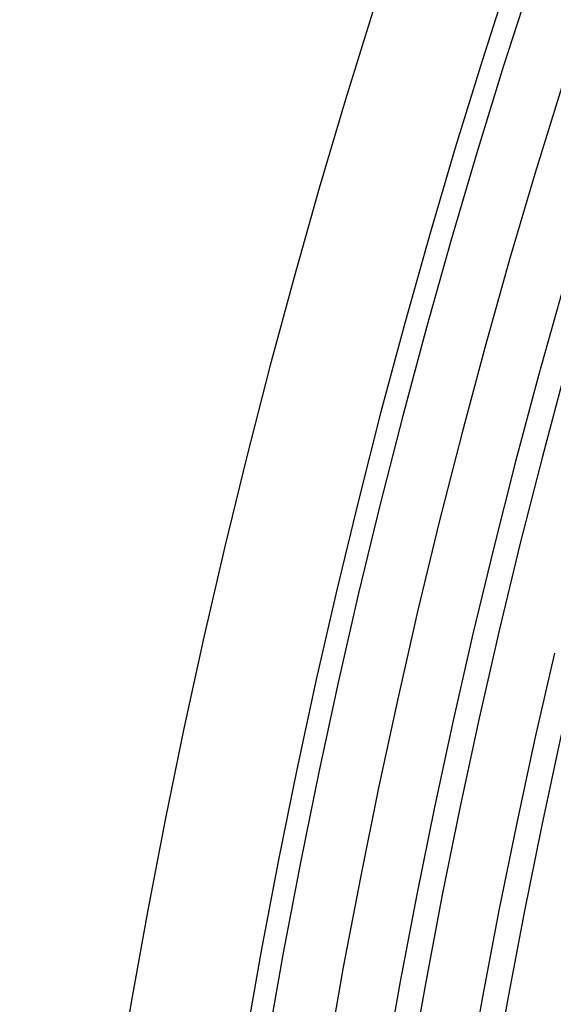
# Model space of a CAD drawing. Header units: millimetres. Extents: x -258 to 258, y -258 to 258.
# Tile 8 of 71: x -215 to -200, y 37 to 65. Entities that reach past the tile are written whole.
import ezdxf

# ---------------------------------------------------------------- set-up
doc = ezdxf.new("R2010")
doc.units = ezdxf.units.MM
doc.layers.add('HIDDEN', color=7, linetype='Continuous')
doc.layers.add('THICK', color=7, linetype='Continuous')

msp = doc.modelspace()

# ---------------------------------------------------------------- linework, layer by layer
at = {"layer": 'HIDDEN'}
for p, q in [((-199.597, 57.175), (-200.276, 54.75)), ((-200.276, 54.75), (-200.926, 52.317)), ((-200.926, 52.317), (-201.545, 49.876)), ((-201.545, 49.876), (-202.135, 47.428)), ((-202.135, 47.428), (-202.696, 44.972)), ((-199.823, 46.885), (-200.377, 44.458)), ((-202.696, 44.972), (-203.226, 42.511)), ((-200.377, 44.458), (-200.902, 42.024)), ((-203.226, 42.511), (-203.727, 40.042)), ((-200.902, 42.024), (-201.397, 39.584)), ((-203.727, 40.042), (-204.198, 37.568)), ((-201.397, 39.584), (-201.862, 37.139)), ((-204.198, 37.568), (-204.639, 35.089)), ((-201.862, 37.139), (-202.298, 34.687))]:
    msp.add_line(p, q, dxfattribs=at)
msp.add_arc((0, 0), 211, 90.37481, 179.62519, dxfattribs=at)
at = {"layer": 'THICK'}
for radius, start, end in [(215, 90.53226, 179.46774), (211.625, 90.35527, 179.64473), (209.25, 90.34301, 179.65699), (206.875, 90.32903, 179.67097), (204.5, 90.31305, 179.68696), (202.125, 90.29465, 179.70535)]:
    msp.add_arc((0, 0), radius, start, end, dxfattribs=at)

doc.saveas('drawing.dxf')
